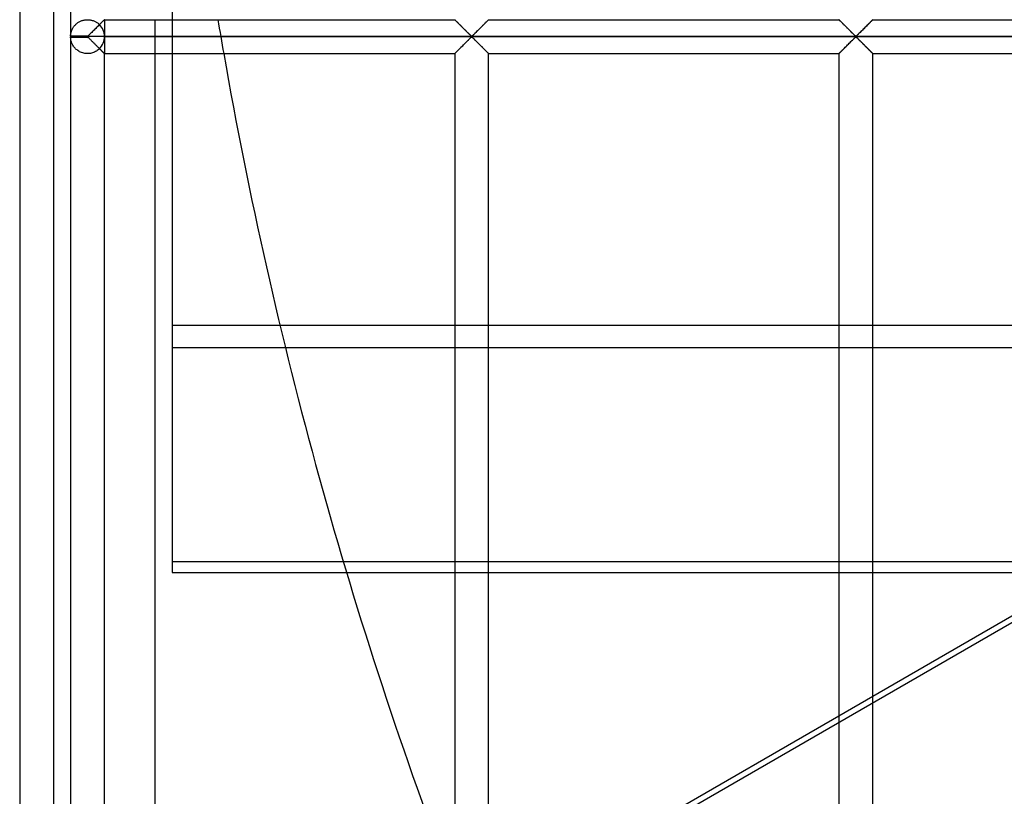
# Model space of a CAD drawing. Header units: millimetres. Extents: x -690 to 690, y -690 to 690.
# Tile 10 of 62: x -690 to -545, y -225 to -111. Entities that reach past the tile are written whole.
import ezdxf

# ---------------------------------------------------------------- set-up
doc = ezdxf.new("R2010")
doc.units = ezdxf.units.MM
doc.layers.add('MAIN-1', color=7, linetype='Continuous')
doc.layers.add('MAIN-2', color=7, linetype='Continuous')

msp = doc.modelspace()

# ---------------------------------------------------------------- linework, layer by layer
at = {"layer": 'MAIN-1'}
for p, q in [((-690, 690), (-690, -690)), ((-682.5, 113.26), (-682.5, -113.26)), ((-678.43, -111.77), (-678.55, -111.88)), ((-678.32, -111.65), (-678.43, -111.77)), ((-678.21, -111.55), (-678.32, -111.65)), ((-678.11, -111.44), (-678.21, -111.55)), ((-678.01, -111.34), (-678.11, -111.44)), ((-677.91, -111.24), (-678.01, -111.34)), ((-677.82, -111.15), (-677.91, -111.24)), ((-677.74, -111.07), (-677.82, -111.15)), ((-677.67, -111), (-677.74, -111.07)), ((-677.61, -110.94), (-677.67, -111)), ((-677.56, -110.89), (-677.61, -110.94)), ((-677.53, -110.86), (-677.56, -110.89)), ((-677.51, -110.84), (-677.53, -110.86)), ((-677.5, -110.83), (-677.51, -110.84)), ((-677.5, -110.83), (-625.83, -110.83)), ((-625.83, -110.84), (-625.83, -110.83)), ((-625.82, -110.84), (-625.83, -110.84)), ((-625.81, -110.85), (-625.82, -110.84)), ((-625.8, -110.87), (-625.81, -110.85)), ((-625.78, -110.89), (-625.8, -110.87)), ((-625.75, -110.91), (-625.78, -110.89)), ((-625.72, -110.94), (-625.75, -110.91)), ((-625.69, -110.98), (-625.72, -110.94)), ((-625.65, -111.01), (-625.69, -110.98)), ((-625.61, -111.05), (-625.65, -111.01)), ((-625.57, -111.1), (-625.61, -111.05)), ((-625.52, -111.14), (-625.57, -111.1)), ((-625.47, -111.19), (-625.52, -111.14)), ((-625.42, -111.25), (-625.47, -111.19)), ((-625.36, -111.3), (-625.42, -111.25)), ((-625.31, -111.36), (-625.36, -111.3)), ((-625.25, -111.42), (-625.31, -111.36)), ((-625.19, -111.48), (-625.25, -111.42)), ((-625.13, -111.54), (-625.19, -111.48)), ((-625.07, -111.6), (-625.13, -111.54)), ((-625, -111.66), (-625.07, -111.6)), ((-624.94, -111.73), (-625, -111.66)), ((-624.87, -111.79), (-624.94, -111.73)), ((-624.81, -111.86), (-624.87, -111.79)), ((-621.77, -111.77), (-621.88, -111.88)), ((-621.66, -111.65), (-621.77, -111.77)), ((-621.55, -111.55), (-621.66, -111.65)), ((-621.44, -111.44), (-621.55, -111.55)), ((-621.34, -111.34), (-621.44, -111.44)), ((-621.24, -111.24), (-621.34, -111.34)), ((-621.15, -111.15), (-621.24, -111.24)), ((-621.07, -111.07), (-621.15, -111.15)), ((-621, -111), (-621.07, -111.07)), ((-620.94, -110.94), (-621, -111)), ((-620.9, -110.89), (-620.94, -110.94)), ((-620.86, -110.86), (-620.9, -110.89)), ((-620.84, -110.84), (-620.86, -110.86)), ((-620.83, -110.83), (-620.84, -110.84)), ((-620.83, -110.83), (-569.17, -110.83)), ((-569.16, -110.84), (-569.17, -110.83)), ((-569.15, -110.85), (-569.16, -110.84)), ((-569.16, -110.84), (-569.16, -110.84)), ((-569.13, -110.87), (-569.15, -110.85)), ((-569.11, -110.89), (-569.13, -110.87)), ((-569.08, -110.91), (-569.11, -110.89)), ((-569.06, -110.94), (-569.08, -110.91)), ((-569.02, -110.98), (-569.06, -110.94)), ((-568.99, -111.01), (-569.02, -110.98)), ((-568.95, -111.05), (-568.99, -111.01)), ((-568.9, -111.1), (-568.95, -111.05)), ((-568.86, -111.14), (-568.9, -111.1)), ((-568.81, -111.19), (-568.86, -111.14)), ((-568.75, -111.25), (-568.81, -111.19)), ((-568.7, -111.3), (-568.75, -111.25)), ((-568.64, -111.36), (-568.7, -111.3)), ((-568.58, -111.42), (-568.64, -111.36)), ((-568.52, -111.48), (-568.58, -111.42)), ((-568.46, -111.54), (-568.52, -111.48)), ((-568.4, -111.6), (-568.46, -111.54)), ((-568.34, -111.66), (-568.4, -111.6)), ((-568.27, -111.73), (-568.34, -111.66)), ((-568.21, -111.79), (-568.27, -111.73)), ((-568.14, -111.86), (-568.21, -111.79)), ((-565.1, -111.77), (-565.22, -111.88)), ((-564.99, -111.65), (-565.1, -111.77)), ((-564.88, -111.55), (-564.99, -111.65)), ((-564.77, -111.44), (-564.88, -111.55)), ((-564.67, -111.34), (-564.77, -111.44)), ((-564.58, -111.24), (-564.67, -111.34)), ((-564.49, -111.15), (-564.58, -111.24)), ((-564.41, -111.07), (-564.49, -111.15)), ((-564.34, -111), (-564.41, -111.07)), ((-564.28, -110.94), (-564.34, -111)), ((-564.23, -110.89), (-564.28, -110.94)), ((-564.2, -110.86), (-564.23, -110.89)), ((-564.17, -110.84), (-564.2, -110.86)), ((-564.17, -110.83), (-564.17, -110.84)), ((-564.17, -110.83), (-512.5, -110.83)), ((-680, -113.26), (-682.5, -113.26)), ((-679.89, -113.2), (-680, -113.26)), ((-680, -113.33), (-680, -113.26)), ((-679.79, -113.11), (-679.89, -113.2)), ((-679.7, -113.02), (-679.79, -113.11)), ((-679.6, -112.92), (-679.7, -113.02)), ((-679.49, -112.82), (-679.6, -112.92)), ((-679.38, -112.71), (-679.49, -112.82)), ((-679.26, -112.59), (-679.38, -112.71)), ((-679.15, -112.48), (-679.26, -112.59)), ((-679.03, -112.36), (-679.15, -112.48)), ((-678.91, -112.24), (-679.03, -112.36)), ((-678.79, -112.12), (-678.91, -112.24)), ((-678.67, -112), (-678.79, -112.12)), ((-678.55, -111.88), (-678.67, -112)), ((-624.74, -111.92), (-624.81, -111.86)), ((-624.67, -111.99), (-624.74, -111.92)), ((-624.6, -112.06), (-624.67, -111.99)), ((-624.53, -112.13), (-624.6, -112.06)), ((-624.47, -112.2), (-624.53, -112.13)), ((-624.4, -112.27), (-624.47, -112.2)), ((-624.33, -112.34), (-624.4, -112.27)), ((-624.26, -112.4), (-624.33, -112.34)), ((-624.19, -112.47), (-624.26, -112.4)), ((-624.12, -112.54), (-624.19, -112.47)), ((-624.06, -112.6), (-624.12, -112.54)), ((-623.99, -112.67), (-624.06, -112.6)), ((-623.93, -112.74), (-623.99, -112.67)), ((-623.86, -112.8), (-623.93, -112.74)), ((-623.8, -112.86), (-623.86, -112.8)), ((-623.74, -112.92), (-623.8, -112.86)), ((-623.68, -112.98), (-623.74, -112.92)), ((-623.62, -113.03), (-623.68, -112.98)), ((-623.57, -113.09), (-623.62, -113.03)), ((-623.51, -113.14), (-623.57, -113.09)), ((-623.46, -113.19), (-623.51, -113.14)), ((-623.41, -113.23), (-623.46, -113.19)), ((-623.33, -113.26), (-623.41, -113.23)), ((-623.22, -113.2), (-623.33, -113.26)), ((-623.13, -113.11), (-623.22, -113.2)), ((-623.03, -113.02), (-623.13, -113.11)), ((-622.93, -112.92), (-623.03, -113.02)), ((-622.82, -112.82), (-622.93, -112.92)), ((-622.71, -112.71), (-622.82, -112.82)), ((-622.6, -112.59), (-622.71, -112.71)), ((-622.48, -112.48), (-622.6, -112.59)), ((-622.36, -112.36), (-622.48, -112.48)), ((-622.24, -112.24), (-622.36, -112.36)), ((-622.12, -112.12), (-622.24, -112.24)), ((-622, -112), (-622.12, -112.12)), ((-621.88, -111.88), (-622, -112)), ((-568.07, -111.92), (-568.14, -111.86)), ((-568.01, -111.99), (-568.07, -111.92)), ((-567.94, -112.06), (-568.01, -111.99)), ((-567.87, -112.13), (-567.94, -112.06)), ((-567.8, -112.2), (-567.87, -112.13)), ((-567.73, -112.27), (-567.8, -112.2)), ((-567.66, -112.34), (-567.73, -112.27)), ((-567.59, -112.4), (-567.66, -112.34)), ((-567.53, -112.47), (-567.59, -112.4)), ((-567.46, -112.54), (-567.53, -112.47)), ((-567.39, -112.6), (-567.46, -112.54)), ((-567.33, -112.67), (-567.39, -112.6)), ((-567.26, -112.74), (-567.33, -112.67)), ((-567.2, -112.8), (-567.26, -112.74)), ((-567.13, -112.86), (-567.2, -112.8)), ((-567.07, -112.92), (-567.13, -112.86)), ((-567.01, -112.98), (-567.07, -112.92)), ((-566.96, -113.03), (-567.01, -112.98)), ((-566.9, -113.09), (-566.96, -113.03)), ((-566.85, -113.14), (-566.9, -113.09)), ((-566.79, -113.19), (-566.85, -113.14)), ((-566.74, -113.23), (-566.79, -113.19)), ((-566.67, -113.26), (-566.74, -113.23)), ((-566.55, -113.2), (-566.67, -113.26)), ((-566.46, -113.11), (-566.55, -113.2)), ((-566.36, -113.02), (-566.46, -113.11)), ((-566.26, -112.92), (-566.36, -113.02)), ((-566.16, -112.82), (-566.26, -112.92)), ((-566.04, -112.71), (-566.16, -112.82)), ((-565.93, -112.59), (-566.04, -112.71)), ((-565.81, -112.48), (-565.93, -112.59)), ((-565.7, -112.36), (-565.81, -112.48)), ((-565.58, -112.24), (-565.7, -112.36)), ((-565.46, -112.12), (-565.58, -112.24)), ((-565.34, -112), (-565.46, -112.12)), ((-565.22, -111.88), (-565.34, -112)), ((-682.5, -113.33), (-680, -113.33)), ((-682.5, -113.4), (-680, -113.4)), ((-682.5, -113.4), (-682.5, -339.93)), ((680, -113.33), (-680, -113.33)), ((-680, -113.4), (-680, -113.33)), ((-680, -113.4), (-679.93, -113.44)), ((-679.93, -113.44), (-679.87, -113.48)), ((-679.87, -113.48), (-679.82, -113.53)), ((-679.82, -113.53), (-679.77, -113.58)), ((-679.77, -113.58), (-679.71, -113.63)), ((-679.71, -113.63), (-679.65, -113.69)), ((-679.65, -113.69), (-679.59, -113.75)), ((-679.59, -113.75), (-679.53, -113.81)), ((-679.53, -113.81), (-679.47, -113.87)), ((-679.47, -113.87), (-679.41, -113.93)), ((-679.41, -113.93), (-679.34, -114)), ((-679.34, -114), (-679.27, -114.06)), ((-679.27, -114.06), (-679.21, -114.13)), ((-679.21, -114.13), (-679.14, -114.19)), ((-679.14, -114.19), (-679.07, -114.26)), ((-679.07, -114.26), (-679.01, -114.33)), ((-679.01, -114.33), (-678.94, -114.4)), ((-678.94, -114.4), (-678.87, -114.47)), ((-678.87, -114.47), (-678.8, -114.54)), ((-678.8, -114.54), (-678.73, -114.61)), ((-678.73, -114.61), (-678.66, -114.67)), ((-678.66, -114.67), (-678.59, -114.74)), ((-624.78, -114.78), (-624.66, -114.67)), ((-624.66, -114.67), (-624.54, -114.55)), ((-624.54, -114.55), (-624.42, -114.43)), ((-624.42, -114.43), (-624.3, -114.31)), ((-624.3, -114.31), (-624.19, -114.19)), ((-624.19, -114.19), (-624.07, -114.07)), ((-624.07, -114.07), (-623.96, -113.96)), ((-623.96, -113.96), (-623.84, -113.85)), ((-623.84, -113.85), (-623.74, -113.74)), ((-623.74, -113.74), (-623.64, -113.64)), ((-623.64, -113.64), (-623.54, -113.55)), ((-623.54, -113.55), (-623.45, -113.47)), ((-623.45, -113.47), (-623.33, -113.4)), ((-623.33, -113.4), (-623.26, -113.44)), ((-623.26, -113.44), (-623.21, -113.48)), ((-623.21, -113.48), (-623.15, -113.53)), ((-623.15, -113.53), (-623.1, -113.58)), ((-623.1, -113.58), (-623.04, -113.63)), ((-623.04, -113.63), (-622.99, -113.69)), ((-622.99, -113.69), (-622.93, -113.75)), ((-622.93, -113.75), (-622.87, -113.81)), ((-622.87, -113.81), (-622.8, -113.87)), ((-622.8, -113.87), (-622.74, -113.93)), ((-622.74, -113.93), (-622.67, -114)), ((-622.67, -114), (-622.61, -114.06)), ((-622.61, -114.06), (-622.54, -114.13)), ((-622.54, -114.13), (-622.47, -114.19)), ((-622.47, -114.19), (-622.41, -114.26)), ((-622.41, -114.26), (-622.34, -114.33)), ((-622.34, -114.33), (-622.27, -114.4)), ((-622.27, -114.4), (-622.2, -114.47)), ((-622.2, -114.47), (-622.13, -114.54)), ((-622.13, -114.54), (-622.06, -114.61)), ((-622.06, -114.61), (-621.99, -114.67)), ((-621.99, -114.67), (-621.93, -114.74)), ((-568.12, -114.78), (-568, -114.67)), ((-568, -114.67), (-567.88, -114.55)), ((-567.88, -114.55), (-567.76, -114.43)), ((-567.76, -114.43), (-567.64, -114.31)), ((-567.64, -114.31), (-567.52, -114.19)), ((-567.52, -114.19), (-567.4, -114.07)), ((-567.4, -114.07), (-567.29, -113.96)), ((-567.29, -113.96), (-567.18, -113.85)), ((-567.18, -113.85), (-567.07, -113.74)), ((-567.07, -113.74), (-566.97, -113.64)), ((-566.97, -113.64), (-566.87, -113.55)), ((-566.87, -113.55), (-566.78, -113.47)), ((-566.78, -113.47), (-566.67, -113.4)), ((-566.67, -113.4), (-566.59, -113.44)), ((-566.59, -113.44), (-566.54, -113.48)), ((-566.54, -113.48), (-566.49, -113.53)), ((-566.49, -113.53), (-566.43, -113.58)), ((-566.43, -113.58), (-566.38, -113.63)), ((-566.38, -113.63), (-566.32, -113.69)), ((-566.32, -113.69), (-566.26, -113.75)), ((-566.26, -113.75), (-566.2, -113.81)), ((-566.2, -113.81), (-566.14, -113.87)), ((-566.14, -113.87), (-566.07, -113.93)), ((-566.07, -113.93), (-566.01, -114)), ((-566.01, -114), (-565.94, -114.06)), ((-565.94, -114.06), (-565.88, -114.13)), ((-565.88, -114.13), (-565.81, -114.19)), ((-565.81, -114.19), (-565.74, -114.26)), ((-565.74, -114.26), (-565.67, -114.33)), ((-565.67, -114.33), (-565.6, -114.4)), ((-565.6, -114.4), (-565.53, -114.47)), ((-565.53, -114.47), (-565.47, -114.54)), ((-565.47, -114.54), (-565.4, -114.61)), ((-565.4, -114.61), (-565.33, -114.67)), ((-565.33, -114.67), (-565.26, -114.74)), ((-678.59, -114.74), (-678.53, -114.81)), ((-678.53, -114.81), (-678.46, -114.88)), ((-678.46, -114.88), (-678.39, -114.94)), ((-678.39, -114.94), (-678.33, -115.01)), ((-678.33, -115.01), (-678.27, -115.07)), ((-678.27, -115.07), (-678.2, -115.13)), ((-678.2, -115.13), (-678.14, -115.19)), ((-678.14, -115.19), (-678.08, -115.25)), ((-678.08, -115.25), (-678.03, -115.31)), ((-678.03, -115.31), (-677.97, -115.37)), ((-677.97, -115.37), (-677.91, -115.42)), ((-677.91, -115.42), (-677.86, -115.47)), ((-677.86, -115.47), (-677.81, -115.52)), ((-677.81, -115.52), (-677.76, -115.57)), ((-677.76, -115.57), (-677.72, -115.61)), ((-677.72, -115.61), (-677.68, -115.65)), ((-677.68, -115.65), (-677.64, -115.69)), ((-677.64, -115.69), (-677.61, -115.72)), ((-677.61, -115.72), (-677.58, -115.75)), ((-677.58, -115.75), (-677.56, -115.78)), ((-677.56, -115.78), (-677.54, -115.8)), ((-677.54, -115.8), (-677.52, -115.81)), ((-677.52, -115.81), (-677.51, -115.82)), ((-677.51, -115.82), (-677.5, -115.83)), ((-677.5, -337.5), (-677.5, -115.83)), ((-677.5, -115.83), (-677.5, -115.83)), ((-677.5, -115.83), (-625.83, -115.83)), ((-670, -337.5), (-670, -115.83)), ((-625.83, -115.83), (-625.8, -115.81)), ((-625.83, -115.83), (-625.83, -337.5)), ((-625.83, -115.83), (-625.83, -115.83)), ((-625.8, -115.81), (-625.77, -115.77)), ((-625.77, -115.77), (-625.72, -115.72)), ((-625.72, -115.72), (-625.66, -115.67)), ((-625.66, -115.67), (-625.59, -115.59)), ((-625.59, -115.59), (-625.51, -115.51)), ((-625.51, -115.51), (-625.42, -115.42)), ((-625.42, -115.42), (-625.33, -115.33)), ((-625.33, -115.33), (-625.23, -115.23)), ((-625.23, -115.23), (-625.12, -115.12)), ((-625.12, -115.12), (-625.01, -115.01)), ((-625.01, -115.01), (-624.9, -114.9)), ((-624.9, -114.9), (-624.78, -114.78)), ((-621.93, -114.74), (-621.86, -114.81)), ((-621.86, -114.81), (-621.79, -114.88)), ((-621.79, -114.88), (-621.73, -114.94)), ((-621.73, -114.94), (-621.66, -115.01)), ((-621.66, -115.01), (-621.6, -115.07)), ((-621.6, -115.07), (-621.54, -115.13)), ((-621.54, -115.13), (-621.48, -115.19)), ((-621.48, -115.19), (-621.42, -115.25)), ((-621.42, -115.25), (-621.36, -115.31)), ((-621.36, -115.31), (-621.3, -115.37)), ((-621.3, -115.37), (-621.25, -115.42)), ((-621.25, -115.42), (-621.19, -115.47)), ((-621.19, -115.47), (-621.14, -115.52)), ((-621.14, -115.52), (-621.1, -115.57)), ((-621.1, -115.57), (-621.05, -115.61)), ((-621.05, -115.61), (-621.01, -115.65)), ((-621.01, -115.65), (-620.98, -115.69)), ((-620.98, -115.69), (-620.94, -115.72)), ((-620.94, -115.72), (-620.92, -115.75)), ((-620.92, -115.75), (-620.89, -115.78)), ((-620.89, -115.78), (-620.87, -115.8)), ((-620.87, -115.8), (-620.85, -115.81)), ((-620.85, -115.81), (-620.84, -115.82)), ((-620.84, -115.82), (-620.84, -115.83)), ((-620.84, -115.83), (-620.83, -115.83)), ((-620.83, -337.5), (-620.83, -115.83)), ((-620.83, -115.83), (-569.17, -115.83)), ((-569.17, -115.83), (-569.17, -337.5)), ((-569.17, -115.83), (-569.16, -115.83)), ((-569.16, -115.83), (-569.14, -115.81)), ((-569.14, -115.81), (-569.1, -115.77)), ((-569.1, -115.77), (-569.06, -115.72)), ((-569.06, -115.72), (-569, -115.67)), ((-569, -115.67), (-568.93, -115.59)), ((-568.93, -115.59), (-568.85, -115.51)), ((-568.85, -115.51), (-568.76, -115.42)), ((-568.76, -115.42), (-568.66, -115.33)), ((-568.66, -115.33), (-568.56, -115.23)), ((-568.56, -115.23), (-568.45, -115.12)), ((-568.45, -115.12), (-568.34, -115.01)), ((-568.34, -115.01), (-568.23, -114.9)), ((-568.23, -114.9), (-568.12, -114.78)), ((-565.26, -114.74), (-565.19, -114.81)), ((-565.19, -114.81), (-565.13, -114.88)), ((-565.13, -114.88), (-565.06, -114.94)), ((-565.06, -114.94), (-565, -115.01)), ((-565, -115.01), (-564.93, -115.07)), ((-564.93, -115.07), (-564.87, -115.13)), ((-564.87, -115.13), (-564.81, -115.19)), ((-564.81, -115.19), (-564.75, -115.25)), ((-564.75, -115.25), (-564.69, -115.31)), ((-564.69, -115.31), (-564.64, -115.37)), ((-564.64, -115.37), (-564.58, -115.42)), ((-564.58, -115.42), (-564.53, -115.47)), ((-564.53, -115.47), (-564.48, -115.52)), ((-564.48, -115.52), (-564.43, -115.57)), ((-564.43, -115.57), (-564.39, -115.61)), ((-564.39, -115.61), (-564.35, -115.65)), ((-564.35, -115.65), (-564.31, -115.69)), ((-564.31, -115.69), (-564.28, -115.72)), ((-564.28, -115.72), (-564.25, -115.75)), ((-564.25, -115.75), (-564.22, -115.78)), ((-564.22, -115.78), (-564.2, -115.8)), ((-564.2, -115.8), (-564.19, -115.81)), ((-564.19, -115.81), (-564.18, -115.82)), ((-564.18, -115.82), (-564.17, -115.83)), ((-564.17, -337.5), (-564.17, -115.83)), ((-564.17, -115.83), (-564.17, -115.83)), ((-564.17, -115.83), (-512.5, -115.83)), ((-650.82, -159.16), (-625.83, -159.16)), ((-620.83, -159.16), (-569.17, -159.16)), ((-564.17, -159.16), (-512.5, -159.16)), ((-512.5, -180.82), (-564.17, -210.65)), ((-625.83, -190.81), (-642.25, -190.81)), ((-569.17, -190.81), (-620.83, -190.81)), ((-529.81, -190.81), (-564.17, -190.81)), ((-641.79, -192.36), (-625.83, -192.36)), ((-620.83, -192.36), (-569.17, -192.36)), ((-564.17, -192.36), (-532.48, -192.36)), ((-569.17, -213.54), (-619.12, -242.38))]:
    msp.add_line(p, q, dxfattribs=at)
for centre, radius, start, end in [((-680, -113.33), 2.5, 178.3794, 180), ((-680, -113.33), 2.5, 180, 181.6206), ((0, 0), 670, 189.95564, 200.92027)]:
    msp.add_arc(centre, radius, start, end, dxfattribs=at)
at = {"layer": 'MAIN-2'}
for p, q in [((-685, 685), (-685, -685)), ((-618.73, -243.06), (-165.49, 18.62)), ((-667.5, -101.55), (-667.5, -159.16)), ((-682.01, -111.84), (-681.95, -111.77)), ((-681.95, -111.77), (-681.9, -111.7)), ((-681.9, -111.7), (-681.84, -111.64)), ((-681.84, -111.64), (-681.77, -111.57)), ((-681.77, -111.57), (-681.71, -111.51)), ((-681.71, -111.51), (-681.64, -111.44)), ((-681.64, -111.44), (-681.56, -111.38)), ((-681.56, -111.38), (-681.48, -111.32)), ((-681.48, -111.32), (-681.4, -111.26)), ((-681.4, -111.26), (-681.31, -111.21)), ((-681.31, -111.21), (-681.22, -111.15)), ((-681.22, -111.15), (-681.13, -111.1)), ((-681.13, -111.1), (-681.03, -111.06)), ((-681.03, -111.06), (-680.93, -111.01)), ((-680.93, -111.01), (-680.83, -110.97)), ((-680.83, -110.97), (-680.72, -110.94)), ((-680.72, -110.94), (-680.62, -110.91)), ((-680.62, -110.91), (-680.51, -110.89)), ((-680.51, -110.89), (-680.4, -110.87)), ((-680.4, -110.87), (-680.29, -110.85)), ((-680.29, -110.85), (-680.17, -110.84)), ((-680.17, -110.84), (-680.06, -110.83)), ((-680.06, -110.83), (-679.95, -110.83)), ((-679.95, -110.83), (-679.84, -110.84)), ((-679.84, -110.84), (-679.72, -110.85)), ((-679.72, -110.85), (-679.61, -110.86)), ((-679.61, -110.86), (-679.5, -110.88)), ((-679.5, -110.88), (-679.39, -110.91)), ((-679.39, -110.91), (-679.29, -110.94)), ((-679.29, -110.94), (-679.18, -110.97)), ((-679.18, -110.97), (-679.08, -111.01)), ((-679.08, -111.01), (-678.98, -111.05)), ((-678.98, -111.05), (-678.88, -111.1)), ((-678.88, -111.1), (-678.79, -111.15)), ((-678.79, -111.15), (-678.7, -111.2)), ((-678.7, -111.2), (-678.61, -111.26)), ((-678.61, -111.26), (-678.53, -111.31)), ((-678.53, -111.31), (-678.45, -111.37)), ((-678.45, -111.37), (-678.37, -111.44)), ((-678.37, -111.44), (-678.3, -111.5)), ((-678.3, -111.5), (-678.23, -111.56)), ((-678.23, -111.56), (-678.17, -111.5)), ((-678.17, -111.5), (-678.11, -111.44)), ((-678.11, -111.44), (-678.05, -111.38)), ((-678.05, -111.38), (-677.99, -111.32)), ((-677.99, -111.32), (-677.93, -111.26)), ((-677.93, -111.26), (-677.88, -111.21)), ((-677.88, -111.21), (-677.83, -111.16)), ((-677.83, -111.16), (-677.78, -111.11)), ((-677.78, -111.11), (-677.73, -111.06)), ((-677.73, -111.06), (-677.69, -111.02)), ((-677.69, -111.02), (-677.65, -110.98)), ((-677.65, -110.98), (-677.62, -110.95)), ((-677.62, -110.95), (-677.59, -110.92)), ((-677.59, -110.92), (-677.56, -110.89)), ((-677.56, -110.89), (-677.54, -110.87)), ((-677.54, -110.87), (-677.52, -110.85)), ((-677.52, -110.85), (-677.51, -110.84)), ((-677.51, -110.84), (-677.5, -110.84)), ((-677.5, -110.84), (-677.5, -110.83)), ((-677.5, -110.83), (-677.5, -113.26)), ((-670, -115.83), (-670, -110.83)), ((-625.83, -110.83), (-625.83, -110.84)), ((-625.83, -110.84), (-625.81, -110.85)), ((-625.81, -110.85), (-625.79, -110.87)), ((-625.79, -110.87), (-625.76, -110.9)), ((-625.76, -110.9), (-625.72, -110.94)), ((-625.72, -110.94), (-625.67, -110.99)), ((-625.67, -110.99), (-625.62, -111.05)), ((-625.62, -111.05), (-625.56, -111.11)), ((-625.56, -111.11), (-625.49, -111.17)), ((-625.49, -111.17), (-625.42, -111.25)), ((-625.42, -111.25), (-625.34, -111.32)), ((-625.34, -111.32), (-625.26, -111.41)), ((-625.26, -111.41), (-625.18, -111.49)), ((-625.18, -111.49), (-625.09, -111.58)), ((-625.09, -111.58), (-625, -111.66)), ((-625, -111.66), (-624.91, -111.75)), ((-624.91, -111.75), (-624.82, -111.85)), ((-621.85, -111.85), (-621.76, -111.75)), ((-621.76, -111.75), (-621.67, -111.66)), ((-621.67, -111.66), (-621.58, -111.58)), ((-621.58, -111.58), (-621.49, -111.49)), ((-621.49, -111.49), (-621.41, -111.41)), ((-621.41, -111.41), (-621.33, -111.32)), ((-621.33, -111.32), (-621.25, -111.25)), ((-621.25, -111.25), (-621.18, -111.17)), ((-621.18, -111.17), (-621.11, -111.11)), ((-621.11, -111.11), (-621.05, -111.05)), ((-621.05, -111.05), (-620.99, -110.99)), ((-620.99, -110.99), (-620.94, -110.94)), ((-620.94, -110.94), (-620.91, -110.9)), ((-620.91, -110.9), (-620.87, -110.87)), ((-620.87, -110.87), (-620.85, -110.85)), ((-620.85, -110.85), (-620.84, -110.84)), ((-620.84, -110.84), (-620.83, -110.83)), ((-569.17, -110.83), (-569.16, -110.84)), ((-569.16, -110.84), (-569.15, -110.85)), ((-569.15, -110.85), (-569.13, -110.87)), ((-569.13, -110.87), (-569.09, -110.9)), ((-569.09, -110.9), (-569.06, -110.94)), ((-569.06, -110.94), (-569.01, -110.99)), ((-569.01, -110.99), (-568.95, -111.05)), ((-568.95, -111.05), (-568.89, -111.11)), ((-568.89, -111.11), (-568.82, -111.17)), ((-568.82, -111.17), (-568.75, -111.25)), ((-568.75, -111.25), (-568.67, -111.32)), ((-568.67, -111.32), (-568.59, -111.41)), ((-568.59, -111.41), (-568.51, -111.49)), ((-568.51, -111.49), (-568.42, -111.58)), ((-568.42, -111.58), (-568.33, -111.66)), ((-568.33, -111.66), (-568.24, -111.75)), ((-568.24, -111.75), (-568.15, -111.85)), ((-565.18, -111.85), (-565.09, -111.75)), ((-565.09, -111.75), (-565, -111.66)), ((-565, -111.66), (-564.91, -111.58)), ((-564.91, -111.58), (-564.82, -111.49)), ((-564.82, -111.49), (-564.74, -111.41)), ((-564.74, -111.41), (-564.66, -111.32)), ((-564.66, -111.32), (-564.58, -111.25)), ((-564.58, -111.25), (-564.51, -111.17)), ((-564.51, -111.17), (-564.44, -111.11)), ((-564.44, -111.11), (-564.38, -111.05)), ((-564.38, -111.05), (-564.33, -110.99)), ((-564.33, -110.99), (-564.28, -110.94)), ((-564.28, -110.94), (-564.24, -110.9)), ((-564.24, -110.9), (-564.21, -110.87)), ((-564.21, -110.87), (-564.19, -110.85)), ((-564.19, -110.85), (-564.17, -110.84)), ((-564.17, -110.84), (-564.17, -110.83)), ((-682.5, -113.18), (-682.49, -113.13)), ((-682.5, -113.23), (-682.5, -113.18)), ((-682.5, -113.26), (-682.5, -113.23)), ((-682.49, -113.08), (-682.48, -113.02)), ((-682.49, -113.13), (-682.49, -113.08)), ((-682.48, -113.02), (-682.47, -112.96)), ((-682.47, -112.96), (-682.46, -112.9)), ((-682.46, -112.9), (-682.45, -112.83)), ((-682.45, -112.83), (-682.43, -112.77)), ((-682.43, -112.77), (-682.42, -112.7)), ((-682.42, -112.7), (-682.4, -112.63)), ((-682.4, -112.63), (-682.38, -112.56)), ((-682.38, -112.56), (-682.35, -112.49)), ((-682.35, -112.49), (-682.33, -112.42)), ((-682.33, -112.42), (-682.3, -112.35)), ((-682.3, -112.35), (-682.27, -112.28)), ((-682.27, -112.28), (-682.23, -112.2)), ((-682.23, -112.2), (-682.19, -112.13)), ((-682.19, -112.13), (-682.15, -112.06)), ((-682.15, -112.06), (-682.11, -111.99)), ((-682.11, -111.99), (-682.06, -111.91)), ((-682.06, -111.91), (-682.01, -111.84)), ((-624.82, -111.85), (-624.72, -111.94)), ((-624.72, -111.94), (-624.63, -112.04)), ((-624.63, -112.04), (-624.53, -112.13)), ((-624.53, -112.13), (-624.43, -112.23)), ((-624.43, -112.23), (-624.34, -112.33)), ((-624.34, -112.33), (-624.24, -112.42)), ((-624.24, -112.42), (-624.15, -112.52)), ((-624.15, -112.52), (-624.05, -112.61)), ((-624.05, -112.61), (-623.96, -112.7)), ((-623.96, -112.7), (-623.87, -112.79)), ((-623.87, -112.79), (-623.78, -112.88)), ((-623.78, -112.88), (-623.7, -112.96)), ((-623.7, -112.96), (-623.62, -113.04)), ((-623.62, -113.04), (-623.54, -113.11)), ((-623.54, -113.11), (-623.47, -113.18)), ((-623.47, -113.18), (-623.39, -113.24)), ((-623.39, -113.24), (-623.28, -113.24)), ((-623.28, -113.24), (-623.2, -113.18)), ((-623.2, -113.18), (-623.13, -113.11)), ((-623.13, -113.11), (-623.05, -113.04)), ((-623.05, -113.04), (-622.97, -112.96)), ((-622.97, -112.96), (-622.88, -112.88)), ((-622.88, -112.88), (-622.8, -112.79)), ((-622.8, -112.79), (-622.71, -112.7)), ((-622.71, -112.7), (-622.61, -112.61)), ((-622.61, -112.61), (-622.52, -112.52)), ((-622.52, -112.52), (-622.43, -112.42)), ((-622.43, -112.42), (-622.33, -112.33)), ((-622.33, -112.33), (-622.23, -112.23)), ((-622.23, -112.23), (-622.14, -112.13)), ((-622.14, -112.13), (-622.04, -112.04)), ((-622.04, -112.04), (-621.94, -111.94)), ((-621.94, -111.94), (-621.85, -111.85)), ((-568.15, -111.85), (-568.06, -111.94)), ((-568.06, -111.94), (-567.96, -112.04)), ((-567.96, -112.04), (-567.86, -112.13)), ((-567.86, -112.13), (-567.77, -112.23)), ((-567.77, -112.23), (-567.67, -112.33)), ((-567.67, -112.33), (-567.57, -112.42)), ((-567.57, -112.42), (-567.48, -112.52)), ((-567.48, -112.52), (-567.39, -112.61)), ((-567.39, -112.61), (-567.29, -112.7)), ((-567.29, -112.7), (-567.2, -112.79)), ((-567.2, -112.79), (-567.12, -112.88)), ((-567.12, -112.88), (-567.03, -112.96)), ((-567.03, -112.96), (-566.95, -113.04)), ((-566.95, -113.04), (-566.87, -113.11)), ((-566.87, -113.11), (-566.8, -113.18)), ((-566.8, -113.18), (-566.72, -113.24)), ((-566.72, -113.24), (-566.61, -113.24)), ((-566.61, -113.24), (-566.53, -113.18)), ((-566.53, -113.18), (-566.46, -113.11)), ((-566.46, -113.11), (-566.38, -113.04)), ((-566.38, -113.04), (-566.3, -112.96)), ((-566.3, -112.96), (-566.22, -112.88)), ((-566.22, -112.88), (-566.13, -112.79)), ((-566.13, -112.79), (-566.04, -112.7)), ((-566.04, -112.7), (-565.95, -112.61)), ((-565.95, -112.61), (-565.85, -112.52)), ((-565.85, -112.52), (-565.76, -112.42)), ((-565.76, -112.42), (-565.66, -112.33)), ((-565.66, -112.33), (-565.57, -112.23)), ((-565.57, -112.23), (-565.47, -112.13)), ((-565.47, -112.13), (-565.37, -112.04)), ((-565.37, -112.04), (-565.28, -111.94)), ((-565.28, -111.94), (-565.18, -111.85)), ((-682.5, -113.33), (-682.5, -113.33)), ((-682.5, -113.46), (-682.5, -113.4)), ((-682.49, -113.53), (-682.5, -113.46)), ((-682.48, -113.61), (-682.49, -113.53)), ((-682.47, -113.7), (-682.48, -113.61)), ((-682.46, -113.79), (-682.47, -113.7)), ((-682.44, -113.89), (-682.46, -113.79)), ((-682.41, -113.98), (-682.44, -113.89)), ((-682.38, -114.09), (-682.41, -113.98)), ((-682.35, -114.19), (-682.38, -114.09)), ((-682.31, -114.29), (-682.35, -114.19)), ((-682.26, -114.4), (-682.31, -114.29)), ((-682.21, -114.51), (-682.26, -114.4)), ((-682.15, -114.61), (-682.21, -114.51)), ((-682.08, -114.72), (-682.15, -114.61)), ((-682.01, -114.82), (-682.08, -114.72)), ((-677.5, -113.33), (677.5, -113.33)), ((-677.5, -113.33), (-677.5, -113.33)), ((-677.5, -113.4), (-677.5, -115.83)), ((-624.72, -114.72), (-624.82, -114.82)), ((-624.63, -114.63), (-624.72, -114.72)), ((-624.53, -114.53), (-624.63, -114.63)), ((-624.43, -114.44), (-624.53, -114.53)), ((-624.34, -114.34), (-624.43, -114.44)), ((-624.24, -114.24), (-624.34, -114.34)), ((-624.15, -114.15), (-624.24, -114.24)), ((-624.05, -114.06), (-624.15, -114.15)), ((-623.96, -113.97), (-624.05, -114.06)), ((-623.87, -113.88), (-623.96, -113.97)), ((-623.78, -113.79), (-623.87, -113.88)), ((-623.7, -113.71), (-623.78, -113.79)), ((-623.62, -113.63), (-623.7, -113.71)), ((-623.54, -113.55), (-623.62, -113.63)), ((-623.47, -113.48), (-623.54, -113.55)), ((-623.39, -113.42), (-623.47, -113.48)), ((-623.28, -113.42), (-623.39, -113.42)), ((-623.2, -113.48), (-623.28, -113.42)), ((-623.13, -113.55), (-623.2, -113.48)), ((-623.05, -113.63), (-623.13, -113.55)), ((-622.97, -113.71), (-623.05, -113.63)), ((-622.88, -113.79), (-622.97, -113.71)), ((-622.8, -113.88), (-622.88, -113.79)), ((-622.71, -113.97), (-622.8, -113.88)), ((-622.61, -114.06), (-622.71, -113.97)), ((-622.52, -114.15), (-622.61, -114.06)), ((-622.43, -114.24), (-622.52, -114.15)), ((-622.33, -114.34), (-622.43, -114.24)), ((-622.23, -114.44), (-622.33, -114.34)), ((-622.14, -114.53), (-622.23, -114.44)), ((-622.04, -114.63), (-622.14, -114.53)), ((-621.94, -114.72), (-622.04, -114.63)), ((-621.85, -114.82), (-621.94, -114.72)), ((-568.06, -114.72), (-568.15, -114.82)), ((-567.96, -114.63), (-568.06, -114.72)), ((-567.86, -114.53), (-567.96, -114.63)), ((-567.77, -114.44), (-567.86, -114.53)), ((-567.67, -114.34), (-567.77, -114.44)), ((-567.57, -114.24), (-567.67, -114.34)), ((-567.48, -114.15), (-567.57, -114.24)), ((-567.39, -114.06), (-567.48, -114.15)), ((-567.29, -113.97), (-567.39, -114.06)), ((-567.2, -113.88), (-567.29, -113.97)), ((-567.12, -113.79), (-567.2, -113.88)), ((-567.03, -113.71), (-567.12, -113.79)), ((-566.95, -113.63), (-567.03, -113.71)), ((-566.87, -113.55), (-566.95, -113.63)), ((-566.8, -113.48), (-566.87, -113.55)), ((-566.72, -113.42), (-566.8, -113.48)), ((-566.61, -113.42), (-566.72, -113.42)), ((-566.53, -113.48), (-566.61, -113.42)), ((-566.46, -113.55), (-566.53, -113.48)), ((-566.38, -113.63), (-566.46, -113.55)), ((-566.3, -113.71), (-566.38, -113.63)), ((-566.22, -113.79), (-566.3, -113.71)), ((-566.13, -113.88), (-566.22, -113.79)), ((-566.04, -113.97), (-566.13, -113.88)), ((-565.95, -114.06), (-566.04, -113.97)), ((-565.85, -114.15), (-565.95, -114.06)), ((-565.76, -114.24), (-565.85, -114.15)), ((-565.66, -114.34), (-565.76, -114.24)), ((-565.57, -114.44), (-565.66, -114.34)), ((-565.47, -114.53), (-565.57, -114.44)), ((-565.37, -114.63), (-565.47, -114.53)), ((-565.28, -114.72), (-565.37, -114.63)), ((-565.18, -114.82), (-565.28, -114.72)), ((-681.93, -114.92), (-682.01, -114.82)), ((-681.84, -115.02), (-681.93, -114.92)), ((-681.75, -115.12), (-681.84, -115.02)), ((-681.65, -115.21), (-681.75, -115.12)), ((-681.54, -115.3), (-681.65, -115.21)), ((-681.42, -115.39), (-681.54, -115.3)), ((-681.29, -115.47), (-681.42, -115.39)), ((-681.16, -115.55), (-681.29, -115.47)), ((-681.02, -115.62), (-681.16, -115.55)), ((-680.87, -115.68), (-681.02, -115.62)), ((-680.71, -115.73), (-680.87, -115.68)), ((-680.56, -115.77), (-680.71, -115.73)), ((-680.39, -115.8), (-680.56, -115.77)), ((-680.23, -115.82), (-680.39, -115.8)), ((-680.07, -115.83), (-680.23, -115.82)), ((-679.9, -115.83), (-680.07, -115.83)), ((-679.74, -115.82), (-679.9, -115.83)), ((-679.57, -115.8), (-679.74, -115.82)), ((-679.41, -115.76), (-679.57, -115.8)), ((-679.26, -115.72), (-679.41, -115.76)), ((-679.1, -115.67), (-679.26, -115.72)), ((-678.96, -115.61), (-679.1, -115.67)), ((-678.82, -115.54), (-678.96, -115.61)), ((-678.68, -115.46), (-678.82, -115.54)), ((-678.56, -115.38), (-678.68, -115.46)), ((-678.44, -115.29), (-678.56, -115.38)), ((-678.33, -115.2), (-678.44, -115.29)), ((-678.23, -115.1), (-678.33, -115.2)), ((-678.17, -115.16), (-678.23, -115.1)), ((-678.11, -115.23), (-678.17, -115.16)), ((-678.05, -115.29), (-678.11, -115.23)), ((-677.99, -115.35), (-678.05, -115.29)), ((-677.93, -115.4), (-677.99, -115.35)), ((-677.88, -115.46), (-677.93, -115.4)), ((-677.83, -115.51), (-677.88, -115.46)), ((-677.78, -115.56), (-677.83, -115.51)), ((-677.73, -115.6), (-677.78, -115.56)), ((-677.69, -115.65), (-677.73, -115.6)), ((-677.65, -115.68), (-677.69, -115.65)), ((-677.62, -115.72), (-677.65, -115.68)), ((-677.59, -115.75), (-677.62, -115.72)), ((-677.56, -115.77), (-677.59, -115.75)), ((-677.54, -115.8), (-677.56, -115.77)), ((-677.52, -115.81), (-677.54, -115.8)), ((-677.51, -115.82), (-677.52, -115.81)), ((-677.5, -115.83), (-677.51, -115.82)), ((-677.5, -115.83), (-677.5, -115.83)), ((-625.81, -115.82), (-625.83, -115.83)), ((-625.83, -115.83), (-625.83, -115.83)), ((-625.79, -115.79), (-625.81, -115.82)), ((-625.76, -115.76), (-625.79, -115.79)), ((-625.72, -115.72), (-625.76, -115.76)), ((-625.67, -115.68), (-625.72, -115.72)), ((-625.62, -115.62), (-625.67, -115.68)), ((-625.56, -115.56), (-625.62, -115.62)), ((-625.49, -115.49), (-625.56, -115.56)), ((-625.42, -115.42), (-625.49, -115.49)), ((-625.34, -115.34), (-625.42, -115.42)), ((-625.26, -115.26), (-625.34, -115.34)), ((-625.18, -115.18), (-625.26, -115.26)), ((-625.09, -115.09), (-625.18, -115.18)), ((-625, -115), (-625.09, -115.09)), ((-624.91, -114.91), (-625, -115)), ((-624.82, -114.82), (-624.91, -114.91)), ((-621.76, -114.91), (-621.85, -114.82)), ((-621.67, -115), (-621.76, -114.91)), ((-621.58, -115.09), (-621.67, -115)), ((-621.49, -115.18), (-621.58, -115.09)), ((-621.41, -115.26), (-621.49, -115.18)), ((-621.33, -115.34), (-621.41, -115.26)), ((-621.25, -115.42), (-621.33, -115.34)), ((-621.18, -115.49), (-621.25, -115.42)), ((-621.11, -115.56), (-621.18, -115.49)), ((-621.05, -115.62), (-621.11, -115.56)), ((-620.99, -115.68), (-621.05, -115.62)), ((-620.94, -115.72), (-620.99, -115.68)), ((-620.91, -115.76), (-620.94, -115.72)), ((-620.87, -115.79), (-620.91, -115.76)), ((-620.85, -115.82), (-620.87, -115.79)), ((-620.84, -115.83), (-620.85, -115.82)), ((-620.83, -115.83), (-620.84, -115.83)), ((-569.16, -115.83), (-569.17, -115.83)), ((-569.15, -115.82), (-569.16, -115.83)), ((-569.13, -115.79), (-569.15, -115.82)), ((-569.09, -115.76), (-569.13, -115.79)), ((-569.06, -115.72), (-569.09, -115.76)), ((-569.01, -115.68), (-569.06, -115.72)), ((-568.95, -115.62), (-569.01, -115.68)), ((-568.89, -115.56), (-568.95, -115.62)), ((-568.82, -115.49), (-568.89, -115.56)), ((-568.75, -115.42), (-568.82, -115.49)), ((-568.67, -115.34), (-568.75, -115.42)), ((-568.59, -115.26), (-568.67, -115.34)), ((-568.51, -115.18), (-568.59, -115.26)), ((-568.42, -115.09), (-568.51, -115.18)), ((-568.33, -115), (-568.42, -115.09)), ((-568.24, -114.91), (-568.33, -115)), ((-568.15, -114.82), (-568.24, -114.91)), ((-565.09, -114.91), (-565.18, -114.82)), ((-565, -115), (-565.09, -114.91)), ((-564.91, -115.09), (-565, -115)), ((-564.82, -115.18), (-564.91, -115.09)), ((-564.74, -115.26), (-564.82, -115.18)), ((-564.66, -115.34), (-564.74, -115.26)), ((-564.58, -115.42), (-564.66, -115.34)), ((-564.51, -115.49), (-564.58, -115.42)), ((-564.44, -115.56), (-564.51, -115.49)), ((-564.38, -115.62), (-564.44, -115.56)), ((-564.33, -115.68), (-564.38, -115.62)), ((-564.28, -115.72), (-564.33, -115.68)), ((-564.24, -115.76), (-564.28, -115.72)), ((-564.21, -115.79), (-564.24, -115.76)), ((-564.19, -115.82), (-564.21, -115.79)), ((-564.17, -115.83), (-564.19, -115.82)), ((-564.17, -115.83), (-564.17, -115.83)), ((667.5, -155.95), (-667.5, -155.95)), ((-667.5, -159.16), (-650.82, -159.16)), ((-667.5, -159.16), (-667.5, -190.81)), ((-625.83, -159.16), (-620.83, -159.16)), ((-569.17, -159.16), (-564.17, -159.16)), ((-642.25, -190.81), (-667.5, -190.81)), ((-667.5, -190.81), (-667.5, -192.36)), ((-620.83, -190.81), (-625.83, -190.81)), ((-564.17, -190.81), (-569.17, -190.81)), ((-667.5, -192.36), (-641.79, -192.36)), ((-625.83, -192.36), (-620.83, -192.36)), ((-569.17, -192.36), (-564.17, -192.36)), ((-564.17, -210.65), (-569.17, -213.54))]:
    msp.add_line(p, q, dxfattribs=at)
msp.add_arc((0, 0), 670, 189.52179, 189.95564, dxfattribs=at)
for start_param, end_param in [(0, 0.785798), (-0.785798, 0)]:
    msp.add_ellipse((-680, -113.33), major_axis=(2.5, 0), ratio=1, start_param=start_param, end_param=end_param, dxfattribs=at)

doc.saveas('drawing.dxf')
